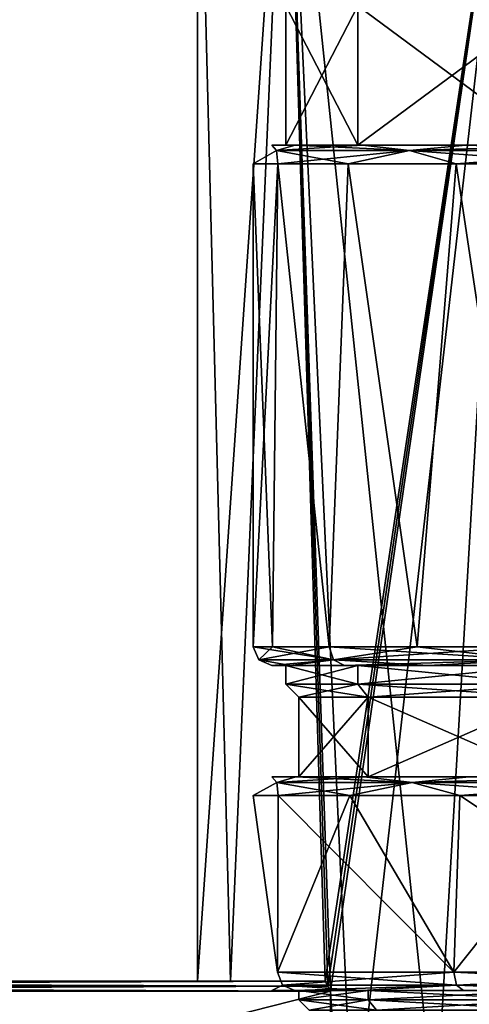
# Model space of a CAD drawing. Header units: millimetres. Extents: x -94 to 254, y 0 to 980.
# Tile 40 of 256: x -35 to -10, y 785 to 838. Entities that reach past the tile are written whole.
import ezdxf

# ---------------------------------------------------------------- set-up
doc = ezdxf.new("R2010")
doc.units = ezdxf.units.MM
doc.header["$LTSCALE"] = 65.185185
for name, color, linetype in [('1', 7, 'CONTINUOUS'), ('110', 7, 'CONTINUOUS'), ('125', 7, 'CONTINUOUS'), ('191', 7, 'CONTINUOUS'), ('192', 7, 'CONTINUOUS'), ('2', 7, 'CONTINUOUS'), ('222', 7, 'CONTINUOUS'), ('223', 7, 'CONTINUOUS'), ('225', 7, 'CONTINUOUS'), ('269', 7, 'CONTINUOUS'), ('27', 7, 'CONTINUOUS'), ('28', 7, 'CONTINUOUS'), ('3', 7, 'CONTINUOUS'), ('32', 7, 'CONTINUOUS'), ('33', 7, 'CONTINUOUS'), ('40', 7, 'CONTINUOUS'), ('41', 7, 'CONTINUOUS'), ('42', 7, 'CONTINUOUS'), ('43', 7, 'CONTINUOUS'), ('5249', 7, 'CONTINUOUS'), ('5250', 7, 'CONTINUOUS'), ('5252', 7, 'CONTINUOUS'), ('5253', 7, 'CONTINUOUS'), ('5269', 7, 'CONTINUOUS'), ('5270', 7, 'CONTINUOUS'), ('5287', 7, 'CONTINUOUS'), ('6', 7, 'CONTINUOUS'), ('72', 7, 'CONTINUOUS'), ('93', 7, 'CONTINUOUS')]:
    doc.layers.add(name, color=color, linetype=linetype)

msp = doc.modelspace()

# ---------------------------------------------------------------- linework, layer by layer
at = {"layer": '1', "color": 7, "linetype": 'CONTINUOUS', "true_color": 0xe0f2ff}
for points in [[(-21, 831.5, 0), (-19.742, 831.5, -7.159), (-20.25, 831.5), (-21, 831.5, 0)], [(-19.742, 831.5, 7.159), (-21, 831.5, 0), (-16.383, 831.5, 11.903), (-19.742, 831.5, 7.159)], [(-16.383, 831.5, 11.903), (-21, 831.5, 0), (-20.25, 831.5), (-16.383, 831.5, 11.903)], [(-20.25, 831.5), (-19.742, 831.5, -7.159), (-16.383, 831.5, -11.903), (-20.25, 831.5)], [(-19.742, 831.5, -7.159), (-16.119, 831.5, -13.46), (-16.383, 831.5, -11.903), (-19.742, 831.5, -7.159)], [(-16.119, 831.5, 13.461), (-19.742, 831.5, 7.159), (-16.383, 831.5, 11.903), (-16.119, 831.5, 13.461)], [(-16.119, 831.5, -13.46), (-10.564, 831.5, -18.149), (-16.383, 831.5, -11.903), (-16.119, 831.5, -13.46)], [(-16.383, 831.5, -11.903), (-10.564, 831.5, -18.149), (-6.257, 831.5, -19.259), (-16.383, 831.5, -11.903)], [(-6.257, 831.5, 19.259), (-16.119, 831.5, 13.461), (-16.383, 831.5, 11.903), (-6.257, 831.5, 19.259)], [(-10.564, 831.5, 18.149), (-16.119, 831.5, 13.461), (-6.257, 831.5, 19.259), (-10.564, 831.5, 18.149)], [(-10.564, 831.5, -18.149), (-3.744, 831.5, -20.664), (-6.257, 831.5, -19.259), (-10.564, 831.5, -18.149)], [(-3.744, 831.5, 20.664), (-10.564, 831.5, 18.149), (-6.257, 831.5, 19.259), (-3.744, 831.5, 20.664)]]:
    msp.add_3dface(points, dxfattribs=at)
at = {"layer": '110', "color": 7, "linetype": 'CONTINUOUS', "true_color": 0xe0f2ff}
for points in [[(-19.742, 831.5, -7.159), (-21, 831.5, 0), (-20.751, 831.207, -6.372), (-19.742, 831.5, -7.159)], [(-21, 831.5, 0), (-19.742, 831.5, 7.159), (-20.751, 831.207, 6.372), (-21, 831.5, 0)], [(-21, 831.5, 0), (-20.751, 831.207, 6.372), (-20.751, 831.207, -6.372), (-21, 831.5, 0)], [(-19.742, 831.5, -7.159), (-20.751, 831.207, -6.372), (-13.598, 831.207, -16.92), (-19.742, 831.5, -7.159)], [(-19.742, 831.5, 7.159), (-16.119, 831.5, 13.461), (-20.751, 831.207, 6.372), (-19.742, 831.5, 7.159)], [(-16.119, 831.5, 13.461), (-13.598, 831.207, 16.92), (-20.751, 831.207, 6.372), (-16.119, 831.5, 13.461)], [(-16.119, 831.5, -13.46), (-19.742, 831.5, -7.159), (-13.598, 831.207, -16.92), (-16.119, 831.5, -13.46)], [(-10.564, 831.5, -18.149), (-16.119, 831.5, -13.46), (-13.598, 831.207, -16.92), (-10.564, 831.5, -18.149)], [(-16.119, 831.5, 13.461), (-10.564, 831.5, 18.149), (-13.598, 831.207, 16.92), (-16.119, 831.5, 13.461)], [(-10.564, 831.5, -18.149), (-13.598, 831.207, -16.92), (-1.758, 831.207, -21.636), (-10.564, 831.5, -18.149)], [(-10.564, 831.5, 18.149), (-3.744, 831.5, 20.664), (-13.598, 831.207, 16.92), (-10.564, 831.5, 18.149)], [(-3.744, 831.5, 20.664), (-1.758, 831.207, 21.636), (-13.598, 831.207, 16.92), (-3.744, 831.5, 20.664)], [(-3.744, 831.5, -20.664), (-10.564, 831.5, -18.149), (-1.758, 831.207, -21.636), (-3.744, 831.5, -20.664)], [(-20.751, 831.207, -6.372), (-20.751, 831.207, 6.372), (-22, 830.5, 0), (-20.751, 831.207, -6.372)], [(-22, 830.5, 0), (-20.751, 831.207, 6.372), (-20.684, 830.5, 7.494), (-22, 830.5, 0)], [(-20.684, 830.5, -7.494), (-20.751, 831.207, -6.372), (-22, 830.5, 0), (-20.684, 830.5, -7.494)], [(-20.751, 831.207, 6.372), (-13.598, 831.207, 16.92), (-20.684, 830.5, 7.494), (-20.751, 831.207, 6.372)], [(-13.598, 831.207, -16.92), (-20.751, 831.207, -6.372), (-16.894, 830.5, -14.092), (-13.598, 831.207, -16.92)], [(-16.894, 830.5, -14.092), (-20.751, 831.207, -6.372), (-20.684, 830.5, -7.494), (-16.894, 830.5, -14.092)], [(-20.684, 830.5, 7.494), (-13.598, 831.207, 16.92), (-16.894, 830.5, 14.092), (-20.684, 830.5, 7.494)], [(-16.894, 830.5, 14.092), (-13.598, 831.207, 16.92), (-11.084, 830.5, 19.004), (-16.894, 830.5, 14.092)], [(-11.084, 830.5, -19.004), (-13.598, 831.207, -16.92), (-16.894, 830.5, -14.092), (-11.084, 830.5, -19.004)], [(-13.598, 831.207, 16.92), (-1.758, 831.207, 21.636), (-11.084, 830.5, 19.004), (-13.598, 831.207, 16.92)], [(-1.758, 831.207, -21.636), (-13.598, 831.207, -16.92), (-3.947, 830.5, -21.643), (-1.758, 831.207, -21.636)], [(-3.947, 830.5, -21.643), (-13.598, 831.207, -16.92), (-11.084, 830.5, -19.004), (-3.947, 830.5, -21.643)], [(-11.084, 830.5, 19.004), (-1.758, 831.207, 21.636), (-3.947, 830.5, 21.643), (-11.084, 830.5, 19.004)]]:
    msp.add_3dface(points, dxfattribs=at)
at = {"layer": '125', "color": 7, "linetype": 'CONTINUOUS', "true_color": 0xe0f2ff}
for points in [[(-19.718, 797.5, -7.224), (-21, 797.5, 0), (-20.732, 797.207, -6.432), (-19.718, 797.5, -7.224)], [(-21, 797.5, 0), (-19.718, 797.5, 7.224), (-20.732, 797.207, 6.432), (-21, 797.5, 0)], [(-21, 797.5, 0), (-20.732, 797.207, 6.432), (-20.732, 797.207, -6.432), (-21, 797.5, 0)], [(-19.718, 797.5, -7.224), (-20.732, 797.207, -6.432), (-13.452, 797.207, -17.036), (-19.718, 797.5, -7.224)], [(-19.718, 797.5, 7.224), (-16.029, 797.5, 13.567), (-20.732, 797.207, 6.432), (-19.718, 797.5, 7.224)], [(-16.029, 797.5, 13.567), (-13.452, 797.207, 17.036), (-20.732, 797.207, 6.432), (-16.029, 797.5, 13.567)], [(-16.029, 797.5, -13.567), (-19.718, 797.5, -7.224), (-13.452, 797.207, -17.036), (-16.029, 797.5, -13.567)], [(-10.384, 797.5, -18.253), (-16.029, 797.5, -13.567), (-13.452, 797.207, -17.036), (-10.384, 797.5, -18.253)], [(-16.029, 797.5, 13.567), (-10.384, 797.5, 18.253), (-13.452, 797.207, 17.036), (-16.029, 797.5, 13.567)], [(-10.384, 797.5, -18.253), (-13.452, 797.207, -17.036), (-1.448, 797.207, -21.659), (-10.384, 797.5, -18.253)], [(-10.384, 797.5, 18.253), (-3.47, 797.5, 20.711), (-13.452, 797.207, 17.036), (-10.384, 797.5, 18.253)], [(-3.47, 797.5, 20.711), (-1.448, 797.207, 21.659), (-13.452, 797.207, 17.036), (-3.47, 797.5, 20.711)], [(-3.47, 797.5, -20.711), (-10.384, 797.5, -18.253), (-1.448, 797.207, -21.659), (-3.47, 797.5, -20.711)], [(-20.732, 797.207, -6.432), (-20.732, 797.207, 6.432), (-22, 796.5, 0), (-20.732, 797.207, -6.432)], [(-22, 796.5, 0), (-20.732, 797.207, 6.432), (-20.659, 796.5, 7.563), (-22, 796.5, 0)], [(-20.659, 796.5, -7.563), (-20.732, 797.207, -6.432), (-22, 796.5, 0), (-20.659, 796.5, -7.563)], [(-20.732, 797.207, 6.432), (-13.452, 797.207, 17.036), (-20.659, 796.5, 7.563), (-20.732, 797.207, 6.432)], [(-13.452, 797.207, -17.036), (-20.732, 797.207, -6.432), (-16.8, 796.5, -14.204), (-13.452, 797.207, -17.036)], [(-16.8, 796.5, -14.204), (-20.732, 797.207, -6.432), (-20.659, 796.5, -7.563), (-16.8, 796.5, -14.204)], [(-20.659, 796.5, 7.563), (-13.452, 797.207, 17.036), (-16.8, 796.5, 14.204), (-20.659, 796.5, 7.563)], [(-16.8, 796.5, 14.204), (-13.452, 797.207, 17.036), (-10.893, 796.5, 19.114), (-16.8, 796.5, 14.204)], [(-10.893, 796.5, -19.114), (-13.452, 797.207, -17.036), (-16.8, 796.5, -14.204), (-10.893, 796.5, -19.114)], [(-13.452, 797.207, 17.036), (-1.448, 797.207, 21.659), (-10.893, 796.5, 19.114), (-13.452, 797.207, 17.036)], [(-1.448, 797.207, -21.659), (-13.452, 797.207, -17.036), (-3.658, 796.5, -21.694), (-1.448, 797.207, -21.659)], [(-3.658, 796.5, -21.694), (-13.452, 797.207, -17.036), (-10.893, 796.5, -19.114), (-3.658, 796.5, -21.694)], [(-10.893, 796.5, 19.114), (-1.448, 797.207, 21.659), (-3.658, 796.5, 21.694), (-10.893, 796.5, 19.114)]]:
    msp.add_3dface(points, dxfattribs=at)
at = {"layer": '191', "color": 7, "linetype": 'CONTINUOUS', "true_color": 0xe0f2ff}
for points in [[(-20.226, 855.675, 14.694), (-25, 855.675), (-23.221, 786.5, 9.262), (-20.226, 855.675, 14.694)], [(-23.221, 786.5, 9.262), (-25, 855.675), (-25, 786.5), (-23.221, 786.5, 9.262)], [(-18.138, 786.5, 17.205), (-20.226, 855.675, 14.694), (-23.221, 786.5, 9.262), (-18.138, 786.5, 17.205)], [(-14.694, 736, 20.226), (-7.726, 736, 23.776), (-20.226, 855.675, 14.694), (-14.694, 736, 20.226)], [(-14.694, 736, 20.226), (-20.226, 855.675, 14.694), (-17.854, 785.974, 17.5), (-14.694, 736, 20.226)], [(-7.726, 736, 23.776), (-7.726, 855.675, 23.776), (-20.226, 855.675, 14.694), (-7.726, 736, 23.776)], [(-17.854, 785.974, 17.5), (-20.226, 855.675, 14.694), (-17.995, 786.237, 17.355), (-17.854, 785.974, 17.5)], [(-17.995, 786.237, 17.355), (-20.226, 855.675, 14.694), (-18.138, 786.5, 17.205), (-17.995, 786.237, 17.355)], [(-17.854, 767.026, 17.5), (-14.694, 736, 20.226), (-17.854, 785.974, 17.5), (-17.854, 767.026, 17.5)]]:
    msp.add_3dface(points, dxfattribs=at)
at = {"layer": '192', "color": 7, "linetype": 'CONTINUOUS', "true_color": 0xe0f2ff}
for points in [[(-25, 855.675), (-20.226, 855.675, -14.694), (-25, 786.5), (-25, 855.675)], [(-25, 786.5), (-20.226, 855.675, -14.694), (-23.221, 786.5, -9.262), (-25, 786.5)], [(-23.221, 786.5, -9.262), (-20.226, 855.675, -14.694), (-18.138, 786.5, -17.205), (-23.221, 786.5, -9.262)], [(-20.226, 855.675, -14.694), (-7.726, 855.675, -23.776), (-18.138, 786.5, -17.205), (-20.226, 855.675, -14.694)], [(-18.138, 786.5, -17.205), (-7.726, 855.675, -23.776), (-17.995, 786.237, -17.355), (-18.138, 786.5, -17.205)], [(-17.995, 786.237, -17.355), (-7.726, 855.675, -23.776), (-17.854, 785.974, -17.5), (-17.995, 786.237, -17.355)], [(-7.726, 855.675, -23.776), (-14.694, 736, -20.226), (-17.854, 767.026, -17.5), (-7.726, 855.675, -23.776)], [(-17.854, 785.974, -17.5), (-7.726, 855.675, -23.776), (-17.854, 767.026, -17.5), (-17.854, 785.974, -17.5)], [(-7.726, 736, -23.776), (-14.694, 736, -20.226), (-7.726, 855.675, -23.776), (-7.726, 736, -23.776)]]:
    msp.add_3dface(points, dxfattribs=at)
at = {"layer": '2', "color": 7, "linetype": 'CONTINUOUS', "true_color": 0xe0f2ff}
for points in [[(-21, 803.5, 0), (-20.001, 803.5, 6.399), (-20.25, 803.5), (-21, 803.5, 0)], [(-20.001, 803.5, -6.399), (-21, 803.5, 0), (-20.25, 803.5), (-20.001, 803.5, -6.399)], [(-20.25, 803.5), (-20.001, 803.5, 6.399), (-16.383, 803.5, 11.903), (-20.25, 803.5)], [(-16.383, 803.5, -11.903), (-20.001, 803.5, -6.399), (-20.25, 803.5), (-16.383, 803.5, -11.903)], [(-20.001, 803.5, 6.399), (-17.1, 803.5, 12.189), (-16.383, 803.5, 11.903), (-20.001, 803.5, 6.399)], [(-17.1, 803.5, -12.189), (-20.001, 803.5, -6.399), (-16.383, 803.5, -11.903), (-17.1, 803.5, -12.189)], [(-17.1, 803.5, 12.189), (-12.573, 803.5, 16.82), (-16.383, 803.5, 11.903), (-17.1, 803.5, 12.189)], [(-12.573, 803.5, -16.82), (-17.1, 803.5, -12.189), (-6.257, 803.5, -19.259), (-12.573, 803.5, -16.82)], [(-6.257, 803.5, -19.259), (-17.1, 803.5, -12.189), (-16.383, 803.5, -11.903), (-6.257, 803.5, -19.259)], [(-16.383, 803.5, 11.903), (-12.573, 803.5, 16.82), (-6.257, 803.5, 19.259), (-16.383, 803.5, 11.903)], [(-12.573, 803.5, 16.82), (-6.849, 803.5, 19.852), (-6.257, 803.5, 19.259), (-12.573, 803.5, 16.82)], [(-6.85, 803.5, -19.852), (-12.573, 803.5, -16.82), (-6.257, 803.5, -19.259), (-6.85, 803.5, -19.852)]]:
    msp.add_3dface(points, dxfattribs=at)
at = {"layer": '222', "color": 7, "linetype": 'CONTINUOUS', "true_color": 0xe0f2ff}
for points in [[(-18.138, 786.5, 17.205), (-81.718, 786.5, 11.173), (-92.3, 786.5, 17.205), (-18.138, 786.5, 17.205)], [(-25, 786.5), (-23.221, 786.5, -9.262), (-92.3, 786.5, -17.205), (-25, 786.5)], [(-74.489, 786.5, -7.545), (-25, 786.5), (-92.3, 786.5, -17.205), (-74.489, 786.5, -7.545)], [(-23.221, 786.5, -9.262), (-18.138, 786.5, -17.205), (-92.3, 786.5, -17.205), (-23.221, 786.5, -9.262)], [(-81.718, 786.5, 11.173), (-18.138, 786.5, 17.205), (-74.489, 786.5, 7.545), (-81.718, 786.5, 11.173)], [(-74.489, 786.5, 7.545), (-18.138, 786.5, 17.205), (-71.575, 786.5), (-74.489, 786.5, 7.545)], [(-71.575, 786.5), (-25, 786.5), (-74.489, 786.5, -7.545), (-71.575, 786.5)], [(-18.138, 786.5, 17.205), (-23.221, 786.5, 9.262), (-71.575, 786.5), (-18.138, 786.5, 17.205)], [(-23.221, 786.5, 9.262), (-25, 786.5), (-71.575, 786.5), (-23.221, 786.5, 9.262)]]:
    msp.add_3dface(points, dxfattribs=at)
at = {"layer": '223', "color": 7, "linetype": 'CONTINUOUS', "true_color": 0xe0f2ff}
for points in [[(-17.854, 785.974, -17.5), (-17.854, 767.026, -17.5), (-92.3, 767.026, -17.5), (-17.854, 785.974, -17.5)], [(-92.3, 785.974, -17.5), (-17.854, 785.974, -17.5), (-92.3, 767.026, -17.5), (-92.3, 785.974, -17.5)]]:
    msp.add_3dface(points, dxfattribs=at)
at = {"layer": '225', "color": 7, "linetype": 'CONTINUOUS', "true_color": 0xe0f2ff}
for points in [[(-17.854, 767.026, 17.5), (-17.854, 785.974, 17.5), (-92.3, 785.974, 17.5), (-17.854, 767.026, 17.5)], [(-92.3, 767.026, 17.5), (-17.854, 767.026, 17.5), (-92.3, 785.974, 17.5), (-92.3, 767.026, 17.5)]]:
    msp.add_3dface(points, dxfattribs=at)
at = {"layer": '269', "color": 7, "linetype": 'CONTINUOUS', "true_color": 0xe0f2ff}
for points in [[(-18.138, 786.5, -17.205), (-17.995, 786.237, -17.355), (-92.3, 786.5, -17.205), (-18.138, 786.5, -17.205)], [(-92.3, 786.5, -17.205), (-17.995, 786.237, -17.355), (-92.3, 786.238, -17.354), (-92.3, 786.5, -17.205)], [(-17.995, 786.237, -17.355), (-17.854, 785.974, -17.5), (-92.3, 786.238, -17.354), (-17.995, 786.237, -17.355)], [(-17.854, 785.974, -17.5), (-92.3, 785.974, -17.5), (-92.3, 786.238, -17.354), (-17.854, 785.974, -17.5)]]:
    msp.add_3dface(points, dxfattribs=at)
at = {"layer": '27', "color": 7, "linetype": 'CONTINUOUS', "true_color": 0xe0f2ff}
for points in [[(-15.816, 797.5, 11.491), (-19.55, 797.5), (-15.816, 801.8, 11.491), (-15.816, 797.5, 11.491)], [(-15.816, 801.8, 11.491), (-19.55, 797.5), (-19.55, 801.8), (-15.816, 801.8, 11.491)], [(-6.041, 797.5, 18.593), (-15.816, 797.5, 11.491), (-6.041, 801.8, 18.593), (-6.041, 797.5, 18.593)], [(-6.041, 801.8, 18.593), (-15.816, 797.5, 11.491), (-15.816, 801.8, 11.491), (-6.041, 801.8, 18.593)]]:
    msp.add_3dface(points, dxfattribs=at)
at = {"layer": '28', "color": 7, "linetype": 'CONTINUOUS', "true_color": 0xe0f2ff}
for points in [[(-16.383, 831.5, 11.903), (-20.25, 831.5), (-16.383, 839, 11.903), (-16.383, 831.5, 11.903)], [(-16.383, 839, 11.903), (-20.25, 831.5), (-20.25, 839), (-16.383, 839, 11.903)], [(-6.257, 831.5, 19.259), (-16.383, 831.5, 11.903), (-6.257, 839, 19.259), (-6.257, 831.5, 19.259)], [(-6.257, 839, 19.259), (-16.383, 831.5, 11.903), (-16.383, 839, 11.903), (-6.257, 839, 19.259)]]:
    msp.add_3dface(points, dxfattribs=at)
at = {"layer": '3', "color": 7, "linetype": 'CONTINUOUS', "true_color": 0xe0f2ff}
for points in [[(-21, 797.5, 0), (-19.718, 797.5, -7.224), (-19.55, 797.5), (-21, 797.5, 0)], [(-19.718, 797.5, 7.224), (-21, 797.5, 0), (-15.816, 797.5, 11.491), (-19.718, 797.5, 7.224)], [(-15.816, 797.5, 11.491), (-21, 797.5, 0), (-19.55, 797.5), (-15.816, 797.5, 11.491)], [(-19.718, 797.5, -7.224), (-16.029, 797.5, -13.567), (-15.816, 797.5, -11.491), (-19.718, 797.5, -7.224)], [(-19.55, 797.5), (-19.718, 797.5, -7.224), (-15.816, 797.5, -11.491), (-19.55, 797.5)], [(-16.029, 797.5, 13.567), (-19.718, 797.5, 7.224), (-15.816, 797.5, 11.491), (-16.029, 797.5, 13.567)], [(-16.029, 797.5, -13.567), (-10.384, 797.5, -18.253), (-15.816, 797.5, -11.491), (-16.029, 797.5, -13.567)], [(-10.384, 797.5, 18.253), (-16.029, 797.5, 13.567), (-6.041, 797.5, 18.593), (-10.384, 797.5, 18.253)], [(-6.041, 797.5, 18.593), (-16.029, 797.5, 13.567), (-15.816, 797.5, 11.491), (-6.041, 797.5, 18.593)], [(-15.816, 797.5, -11.491), (-10.384, 797.5, -18.253), (-6.041, 797.5, -18.593), (-15.816, 797.5, -11.491)], [(-10.384, 797.5, -18.253), (-3.47, 797.5, -20.711), (-6.041, 797.5, -18.593), (-10.384, 797.5, -18.253)]]:
    msp.add_3dface(points, dxfattribs=at)
at = {"layer": '32', "color": 7, "linetype": 'CONTINUOUS', "true_color": 0xe0f2ff}
for points in [[(-19.55, 797.5), (-15.816, 797.5, -11.491), (-19.55, 801.8), (-19.55, 797.5)], [(-19.55, 801.8), (-15.816, 797.5, -11.491), (-15.816, 801.8, -11.491), (-19.55, 801.8)], [(-15.816, 797.5, -11.491), (-6.041, 797.5, -18.593), (-15.816, 801.8, -11.491), (-15.816, 797.5, -11.491)], [(-15.816, 801.8, -11.491), (-6.041, 797.5, -18.593), (-6.041, 801.8, -18.593), (-15.816, 801.8, -11.491)]]:
    msp.add_3dface(points, dxfattribs=at)
at = {"layer": '33', "color": 7, "linetype": 'CONTINUOUS', "true_color": 0xe0f2ff}
for points in [[(-20.25, 831.5), (-16.383, 831.5, -11.903), (-20.25, 839), (-20.25, 831.5)], [(-20.25, 839), (-16.383, 831.5, -11.903), (-16.383, 839, -11.903), (-20.25, 839)], [(-16.383, 831.5, -11.903), (-6.257, 831.5, -19.259), (-16.383, 839, -11.903), (-16.383, 831.5, -11.903)], [(-16.383, 839, -11.903), (-6.257, 831.5, -19.259), (-6.257, 839, -19.259), (-16.383, 839, -11.903)]]:
    msp.add_3dface(points, dxfattribs=at)
at = {"layer": '40', "color": 7, "linetype": 'CONTINUOUS', "true_color": 0x0303ff}
for points in [[(-15.816, 785.5, 11.491), (-19, 784.95), (-19.55, 785.5), (-15.816, 785.5, 11.491)], [(-15.371, 784.95, 11.168), (-19, 784.95), (-15.816, 785.5, 11.491), (-15.371, 784.95, 11.168)], [(-6.041, 785.5, 18.593), (-15.371, 784.95, 11.168), (-15.816, 785.5, 11.491), (-6.041, 785.5, 18.593)], [(-5.871, 784.95, 18.07), (-15.371, 784.95, 11.168), (-6.041, 785.5, 18.593), (-5.871, 784.95, 18.07)]]:
    msp.add_3dface(points, dxfattribs=at)
at = {"layer": '41', "color": 7, "linetype": 'CONTINUOUS', "true_color": 0x0303ff}
for points in [[(-16.383, 802.5, 11.903), (-19.55, 801.8), (-20.25, 802.5), (-16.383, 802.5, 11.903)], [(-15.816, 801.8, 11.491), (-19.55, 801.8), (-16.383, 802.5, 11.903), (-15.816, 801.8, 11.491)], [(-6.257, 802.5, 19.259), (-15.816, 801.8, 11.491), (-16.383, 802.5, 11.903), (-6.257, 802.5, 19.259)], [(-6.041, 801.8, 18.593), (-15.816, 801.8, 11.491), (-6.257, 802.5, 19.259), (-6.041, 801.8, 18.593)]]:
    msp.add_3dface(points, dxfattribs=at)
at = {"layer": '42', "color": 7, "linetype": 'CONTINUOUS', "true_color": 0x0303ff}
for points in [[(-19, 784.95), (-15.371, 784.95, -11.168), (-19.55, 785.5), (-19, 784.95)], [(-19.55, 785.5), (-15.371, 784.95, -11.168), (-15.816, 785.5, -11.491), (-19.55, 785.5)], [(-15.371, 784.95, -11.168), (-5.871, 784.95, -18.07), (-15.816, 785.5, -11.491), (-15.371, 784.95, -11.168)], [(-15.816, 785.5, -11.491), (-5.871, 784.95, -18.07), (-6.041, 785.5, -18.593), (-15.816, 785.5, -11.491)]]:
    msp.add_3dface(points, dxfattribs=at)
at = {"layer": '43', "color": 7, "linetype": 'CONTINUOUS', "true_color": 0x0303ff}
for points in [[(-19.55, 801.8), (-15.816, 801.8, -11.491), (-20.25, 802.5), (-19.55, 801.8)], [(-20.25, 802.5), (-15.816, 801.8, -11.491), (-16.383, 802.5, -11.903), (-20.25, 802.5)], [(-15.816, 801.8, -11.491), (-6.041, 801.8, -18.593), (-16.383, 802.5, -11.903), (-15.816, 801.8, -11.491)], [(-16.383, 802.5, -11.903), (-6.041, 801.8, -18.593), (-6.257, 802.5, -19.259), (-16.383, 802.5, -11.903)]]:
    msp.add_3dface(points, dxfattribs=at)
at = {"layer": '5249', "color": 7, "linetype": 'CONTINUOUS', "true_color": 0xe0f2ff}
for points in [[(-19.55, 786), (-15.816, 786, 11.491), (-19.55, 785.5), (-19.55, 786)], [(-15.816, 786, 11.491), (-15.816, 785.5, 11.491), (-19.55, 785.5), (-15.816, 786, 11.491)], [(-15.816, 786, 11.491), (-6.041, 786, 18.593), (-15.816, 785.5, 11.491), (-15.816, 786, 11.491)], [(-6.041, 786, 18.593), (-6.041, 785.5, 18.593), (-15.816, 785.5, 11.491), (-6.041, 786, 18.593)]]:
    msp.add_3dface(points, dxfattribs=at)
at = {"layer": '5250', "color": 7, "linetype": 'CONTINUOUS', "true_color": 0xe0f2ff}
for points in [[(-20.25, 803.5), (-16.383, 803.5, 11.903), (-20.25, 802.5), (-20.25, 803.5)], [(-16.383, 803.5, 11.903), (-16.383, 802.5, 11.903), (-20.25, 802.5), (-16.383, 803.5, 11.903)], [(-16.383, 803.5, 11.903), (-6.257, 803.5, 19.259), (-16.383, 802.5, 11.903), (-16.383, 803.5, 11.903)], [(-6.257, 803.5, 19.259), (-6.257, 802.5, 19.259), (-16.383, 802.5, 11.903), (-6.257, 803.5, 19.259)]]:
    msp.add_3dface(points, dxfattribs=at)
at = {"layer": '5252', "color": 7, "linetype": 'CONTINUOUS', "true_color": 0xe0f2ff}
for points in [[(-15.816, 786, -11.491), (-19.55, 786), (-15.816, 785.5, -11.491), (-15.816, 786, -11.491)], [(-19.55, 786), (-19.55, 785.5), (-15.816, 785.5, -11.491), (-19.55, 786)], [(-6.041, 786, -18.593), (-15.816, 786, -11.491), (-6.041, 785.5, -18.593), (-6.041, 786, -18.593)], [(-15.816, 786, -11.491), (-15.816, 785.5, -11.491), (-6.041, 785.5, -18.593), (-15.816, 786, -11.491)]]:
    msp.add_3dface(points, dxfattribs=at)
at = {"layer": '5253', "color": 7, "linetype": 'CONTINUOUS', "true_color": 0xe0f2ff}
for points in [[(-16.383, 803.5, -11.903), (-20.25, 803.5), (-16.383, 802.5, -11.903), (-16.383, 803.5, -11.903)], [(-20.25, 803.5), (-20.25, 802.5), (-16.383, 802.5, -11.903), (-20.25, 803.5)], [(-6.257, 803.5, -19.259), (-16.383, 803.5, -11.903), (-6.257, 802.5, -19.259), (-6.257, 803.5, -19.259)], [(-16.383, 803.5, -11.903), (-16.383, 802.5, -11.903), (-6.257, 802.5, -19.259), (-16.383, 803.5, -11.903)]]:
    msp.add_3dface(points, dxfattribs=at)
at = {"layer": '5269', "color": 7, "linetype": 'CONTINUOUS', "true_color": 0xe0f2ff}
for points in [[(-20.702, 787, 7.446), (-20.702, 787, -7.446), (-22, 796.5, 0), (-20.702, 787, 7.446)], [(-20.702, 787, 7.446), (-22, 796.5, 0), (-20.659, 796.5, 7.563), (-20.702, 787, 7.446)], [(-20.702, 787, -7.446), (-20.659, 796.5, -7.563), (-22, 796.5, 0), (-20.702, 787, -7.446)], [(-11.216, 787, 18.926), (-20.702, 787, 7.446), (-16.8, 796.5, 14.204), (-11.216, 787, 18.926)], [(-20.702, 787, 7.446), (-20.659, 796.5, 7.563), (-16.8, 796.5, 14.204), (-20.702, 787, 7.446)], [(-20.702, 787, -7.446), (-11.216, 787, -18.926), (-20.659, 796.5, -7.563), (-20.702, 787, -7.446)], [(-11.216, 787, -18.926), (-16.8, 796.5, -14.204), (-20.659, 796.5, -7.563), (-11.216, 787, -18.926)], [(-11.216, 787, 18.926), (-16.8, 796.5, 14.204), (-10.893, 796.5, 19.114), (-11.216, 787, 18.926)], [(-11.216, 787, -18.926), (-10.893, 796.5, -19.114), (-16.8, 796.5, -14.204), (-11.216, 787, -18.926)], [(3.409, 787, 21.734), (-11.216, 787, 18.926), (-3.658, 796.5, 21.694), (3.409, 787, 21.734)], [(-11.216, 787, 18.926), (-10.893, 796.5, 19.114), (-3.658, 796.5, 21.694), (-11.216, 787, 18.926)], [(-11.216, 787, -18.926), (3.409, 787, -21.734), (-10.893, 796.5, -19.114), (-11.216, 787, -18.926)], [(3.409, 787, -21.734), (-3.658, 796.5, -21.694), (-10.893, 796.5, -19.114), (3.409, 787, -21.734)]]:
    msp.add_3dface(points, dxfattribs=at)
at = {"layer": '5270', "color": 7, "linetype": 'CONTINUOUS', "true_color": 0xe0f2ff}
for points in [[(-20.956, 804.5, 6.698), (-22, 804.5, 0), (-20.684, 830.5, 7.494), (-20.956, 804.5, 6.698)], [(-22, 804.5, 0), (-20.956, 804.5, -6.698), (-22, 830.5, 0), (-22, 804.5, 0)], [(-22, 804.5, 0), (-22, 830.5, 0), (-20.684, 830.5, 7.494), (-22, 804.5, 0)], [(-20.956, 804.5, -6.698), (-20.684, 830.5, -7.494), (-22, 830.5, 0), (-20.956, 804.5, -6.698)], [(-17.922, 804.5, 12.76), (-20.956, 804.5, 6.698), (-20.684, 830.5, 7.494), (-17.922, 804.5, 12.76)], [(-20.956, 804.5, -6.698), (-17.922, 804.5, -12.76), (-20.684, 830.5, -7.494), (-20.956, 804.5, -6.698)], [(-17.922, 804.5, 12.76), (-20.684, 830.5, 7.494), (-16.894, 830.5, 14.092), (-17.922, 804.5, 12.76)], [(-17.922, 804.5, -12.76), (-16.894, 830.5, -14.092), (-20.684, 830.5, -7.494), (-17.922, 804.5, -12.76)], [(-13.186, 804.5, 17.61), (-17.922, 804.5, 12.76), (-16.894, 830.5, 14.092), (-13.186, 804.5, 17.61)], [(-17.922, 804.5, -12.76), (-13.186, 804.5, -17.61), (-16.894, 830.5, -14.092), (-17.922, 804.5, -12.76)], [(-13.186, 804.5, 17.61), (-16.894, 830.5, 14.092), (-11.084, 830.5, 19.004), (-13.186, 804.5, 17.61)], [(-13.186, 804.5, -17.61), (-11.084, 830.5, -19.004), (-16.894, 830.5, -14.092), (-13.186, 804.5, -17.61)], [(-7.199, 804.5, 20.789), (-13.186, 804.5, 17.61), (-11.084, 830.5, 19.004), (-7.199, 804.5, 20.789)], [(-13.186, 804.5, -17.61), (-7.199, 804.5, -20.789), (-11.084, 830.5, -19.004), (-13.186, 804.5, -17.61)], [(-7.199, 804.5, 20.789), (-11.084, 830.5, 19.004), (-3.947, 830.5, 21.643), (-7.199, 804.5, 20.789)], [(-7.199, 804.5, -20.789), (-3.947, 830.5, -21.643), (-11.084, 830.5, -19.004), (-7.199, 804.5, -20.789)]]:
    msp.add_3dface(points, dxfattribs=at)
at = {"layer": '5287', "color": 7, "linetype": 'CONTINUOUS', "true_color": 0xe0f2ff}
for points in [[(-17.995, 786.237, 17.355), (-18.138, 786.5, 17.205), (-92.3, 786.238, 17.354), (-17.995, 786.237, 17.355)], [(-18.138, 786.5, 17.205), (-92.3, 786.5, 17.205), (-92.3, 786.238, 17.354), (-18.138, 786.5, 17.205)], [(-92.3, 785.974, 17.5), (-17.995, 786.237, 17.355), (-92.3, 786.238, 17.354), (-92.3, 785.974, 17.5)], [(-17.854, 785.974, 17.5), (-17.995, 786.237, 17.355), (-92.3, 785.974, 17.5), (-17.854, 785.974, 17.5)]]:
    msp.add_3dface(points, dxfattribs=at)
at = {"layer": '6', "color": 7, "linetype": 'CONTINUOUS', "true_color": 0xe0f2ff}
for points in [[(-21, 786, 0), (-19.759, 786, 7.112), (-19.759, 786, -7.112), (-21, 786, 0)], [(-19.759, 786, 7.112), (-16.183, 786, 13.383), (-19.55, 786), (-19.759, 786, 7.112)], [(-19.759, 786, -7.112), (-19.759, 786, 7.112), (-19.55, 786), (-19.759, 786, -7.112)], [(-16.183, 786, -13.383), (-19.759, 786, -7.112), (-19.55, 786), (-16.183, 786, -13.383)], [(-19.55, 786), (-16.183, 786, 13.383), (-15.816, 786, 11.491), (-19.55, 786)], [(-15.816, 786, -11.491), (-16.183, 786, -13.383), (-19.55, 786), (-15.816, 786, -11.491)], [(-16.183, 786, 13.383), (-10.694, 786, 18.073), (-15.816, 786, 11.491), (-16.183, 786, 13.383)], [(-10.694, 786, -18.073), (-16.183, 786, -13.383), (-15.816, 786, -11.491), (-10.694, 786, -18.073)], [(-15.816, 786, 11.491), (-10.694, 786, 18.073), (-6.041, 786, 18.593), (-15.816, 786, 11.491)], [(-6.041, 786, -18.593), (-10.694, 786, -18.073), (-15.816, 786, -11.491), (-6.041, 786, -18.593)], [(-10.694, 786, 18.073), (-3.942, 786, 20.627), (-6.041, 786, 18.593), (-10.694, 786, 18.073)], [(-3.942, 786, -20.627), (-10.694, 786, -18.073), (-6.041, 786, -18.593), (-3.942, 786, -20.627)]]:
    msp.add_3dface(points, dxfattribs=at)
at = {"layer": '72', "color": 7, "linetype": 'CONTINUOUS', "true_color": 0xe0f2ff}
for points in [[(-21.707, 803.793, 0), (-17.683, 803.793, -12.59), (-22, 804.5, 0), (-21.707, 803.793, 0)], [(-22, 804.5, 0), (-17.683, 803.793, -12.59), (-20.956, 804.5, -6.698), (-22, 804.5, 0)], [(-20.956, 804.5, 6.698), (-21.707, 803.793, 0), (-22, 804.5, 0), (-20.956, 804.5, 6.698)], [(-17.683, 803.793, 12.59), (-21.707, 803.793, 0), (-17.922, 804.5, 12.76), (-17.683, 803.793, 12.59)], [(-17.922, 804.5, 12.76), (-21.707, 803.793, 0), (-20.956, 804.5, 6.698), (-17.922, 804.5, 12.76)], [(-20.956, 804.5, -6.698), (-17.683, 803.793, -12.59), (-17.922, 804.5, -12.76), (-20.956, 804.5, -6.698)], [(-17.683, 803.793, -12.59), (-7.103, 803.793, -20.512), (-17.922, 804.5, -12.76), (-17.683, 803.793, -12.59)], [(-17.922, 804.5, -12.76), (-7.103, 803.793, -20.512), (-13.186, 804.5, -17.61), (-17.922, 804.5, -12.76)], [(-13.186, 804.5, 17.61), (-17.683, 803.793, 12.59), (-17.922, 804.5, 12.76), (-13.186, 804.5, 17.61)], [(-7.103, 803.793, 20.512), (-17.683, 803.793, 12.59), (-7.199, 804.5, 20.789), (-7.103, 803.793, 20.512)], [(-7.199, 804.5, 20.789), (-17.683, 803.793, 12.59), (-13.186, 804.5, 17.61), (-7.199, 804.5, 20.789)], [(-13.186, 804.5, -17.61), (-7.103, 803.793, -20.512), (-7.199, 804.5, -20.789), (-13.186, 804.5, -17.61)], [(-21, 803.5, 0), (-20.001, 803.5, -6.399), (-21.707, 803.793, 0), (-21, 803.5, 0)], [(-21, 803.5, 0), (-21.707, 803.793, 0), (-17.683, 803.793, 12.59), (-21, 803.5, 0)], [(-20.001, 803.5, -6.399), (-17.683, 803.793, -12.59), (-21.707, 803.793, 0), (-20.001, 803.5, -6.399)], [(-20.001, 803.5, 6.399), (-21, 803.5, 0), (-17.683, 803.793, 12.59), (-20.001, 803.5, 6.399)], [(-17.1, 803.5, 12.189), (-20.001, 803.5, 6.399), (-17.683, 803.793, 12.59), (-17.1, 803.5, 12.189)], [(-20.001, 803.5, -6.399), (-17.1, 803.5, -12.189), (-17.683, 803.793, -12.59), (-20.001, 803.5, -6.399)], [(-17.1, 803.5, 12.189), (-17.683, 803.793, 12.59), (-7.103, 803.793, 20.512), (-17.1, 803.5, 12.189)], [(-17.1, 803.5, -12.189), (-12.573, 803.5, -16.82), (-17.683, 803.793, -12.59), (-17.1, 803.5, -12.189)], [(-12.573, 803.5, -16.82), (-7.103, 803.793, -20.512), (-17.683, 803.793, -12.59), (-12.573, 803.5, -16.82)], [(-12.573, 803.5, 16.82), (-17.1, 803.5, 12.189), (-7.103, 803.793, 20.512), (-12.573, 803.5, 16.82)], [(-6.849, 803.5, 19.852), (-12.573, 803.5, 16.82), (-7.103, 803.793, 20.512), (-6.849, 803.5, 19.852)], [(-12.573, 803.5, -16.82), (-6.85, 803.5, -19.852), (-7.103, 803.793, -20.512), (-12.573, 803.5, -16.82)]]:
    msp.add_3dface(points, dxfattribs=at)
at = {"layer": '93', "color": 7, "linetype": 'CONTINUOUS', "true_color": 0xe0f2ff}
for points in [[(-20.426, 786.293, -7.347), (-11.067, 786.293, -18.674), (-20.702, 787, -7.446), (-20.426, 786.293, -7.347)], [(-20.702, 787, -7.446), (-11.067, 786.293, -18.674), (-11.216, 787, -18.926), (-20.702, 787, -7.446)], [(-20.426, 786.293, 7.347), (-20.426, 786.293, -7.347), (-20.702, 787, 7.446), (-20.426, 786.293, 7.347)], [(-20.702, 787, 7.446), (-20.426, 786.293, -7.347), (-20.702, 787, -7.446), (-20.702, 787, 7.446)], [(-11.216, 787, 18.926), (-20.426, 786.293, 7.347), (-20.702, 787, 7.446), (-11.216, 787, 18.926)], [(-11.067, 786.293, 18.674), (-20.426, 786.293, 7.347), (-11.216, 787, 18.926), (-11.067, 786.293, 18.674)], [(-11.067, 786.293, -18.674), (3.363, 786.293, -21.445), (-11.216, 787, -18.926), (-11.067, 786.293, -18.674)], [(-11.216, 787, -18.926), (3.363, 786.293, -21.445), (3.409, 787, -21.734), (-11.216, 787, -18.926)], [(3.409, 787, 21.734), (-11.067, 786.293, 18.674), (-11.216, 787, 18.926), (3.409, 787, 21.734)], [(3.363, 786.293, 21.445), (-11.067, 786.293, 18.674), (3.409, 787, 21.734), (3.363, 786.293, 21.445)], [(-19.759, 786, 7.112), (-21, 786, 0), (-20.426, 786.293, 7.347), (-19.759, 786, 7.112)], [(-21, 786, 0), (-19.759, 786, -7.112), (-20.426, 786.293, -7.347), (-21, 786, 0)], [(-21, 786, 0), (-20.426, 786.293, -7.347), (-20.426, 786.293, 7.347), (-21, 786, 0)], [(-19.759, 786, 7.112), (-20.426, 786.293, 7.347), (-11.067, 786.293, 18.674), (-19.759, 786, 7.112)], [(-19.759, 786, -7.112), (-16.183, 786, -13.383), (-20.426, 786.293, -7.347), (-19.759, 786, -7.112)], [(-16.183, 786, -13.383), (-11.067, 786.293, -18.674), (-20.426, 786.293, -7.347), (-16.183, 786, -13.383)], [(-16.183, 786, 13.383), (-19.759, 786, 7.112), (-11.067, 786.293, 18.674), (-16.183, 786, 13.383)], [(-10.694, 786, 18.073), (-16.183, 786, 13.383), (-11.067, 786.293, 18.674), (-10.694, 786, 18.073)], [(-16.183, 786, -13.383), (-10.694, 786, -18.073), (-11.067, 786.293, -18.674), (-16.183, 786, -13.383)], [(-10.694, 786, 18.073), (-11.067, 786.293, 18.674), (3.363, 786.293, 21.445), (-10.694, 786, 18.073)], [(-10.694, 786, -18.073), (-3.942, 786, -20.627), (-11.067, 786.293, -18.674), (-10.694, 786, -18.073)], [(-3.942, 786, -20.627), (3.363, 786.293, -21.445), (-11.067, 786.293, -18.674), (-3.942, 786, -20.627)], [(-3.942, 786, 20.627), (-10.694, 786, 18.073), (3.363, 786.293, 21.445), (-3.942, 786, 20.627)]]:
    msp.add_3dface(points, dxfattribs=at)

doc.saveas('drawing.dxf')
